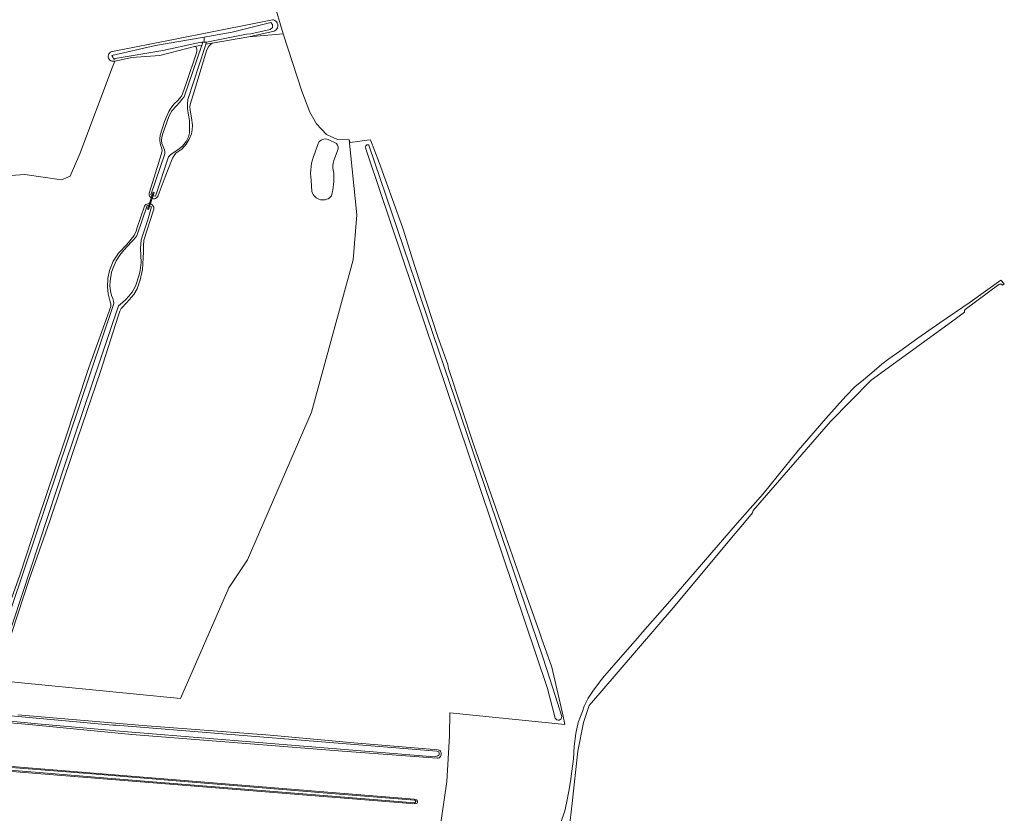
# Model space of a CAD drawing. Header units: metres. Extents: x 153919 to 160124, y 449312 to 452850.
# Tile 79 of 81: x 156728 to 157158, y 450923 to 451270. Entities that reach past the tile are written whole.
import ezdxf

# ---------------------------------------------------------------- set-up
doc = ezdxf.new("R2010")
doc.units = ezdxf.units.M
for name, color, linetype, lineweight in [('B-WE-GR-BOS_GEMENGD-GV', 40, 'Continuous', 13), ('B-WE-GR-GRAS-GV', 60, 'Continuous', 13), ('B-WE-KW-KUNSTWERK_DUIKER-GV', 170, 'Continuous', 18), ('B-WE-OG-TERREIN_CULTUURSCHEIDING-GV', 7, 'Continuous', 18), ('B-WE-OG-TOPOGRAFIE_WATER-GV', 130, 'Continuous', 18), ('B-WE-OG-TOPOGRAFIE_WATER_SLOOT-GV', 120, 'Continuous', 18)]:
    doc.layers.add(name, color=color, linetype=linetype, lineweight=lineweight)

msp = doc.modelspace()

# ---------------------------------------------------------------- linework, layer by layer
at = {"layer": 'B-WE-GR-BOS_GEMENGD-GV', "flags": 128}
for points in [[(156717.838, 451201.594), (156730.205, 451202.431), (156746.266, 451200.163), (156750.063, 451201.79), (156754.289, 451211.475), (156768.376, 451248.982), (156769.581, 451252.01), (156769.116, 451251.892), (156768.636, 451251.879), (156768.165, 451251.972), (156767.726, 451252.166), (156767.34, 451252.451), (156767.027, 451252.815), (156766.801, 451253.238), (156766.674, 451253.701), (156766.652, 451254.181), (156766.735, 451254.653), (156766.921, 451255.096), (156767.199, 451255.487), (156767.556, 451255.807), (156767.976, 451256.041), (156768.436, 451256.178), (156795.094, 451261.482), (156830.389, 451268.453), (156838.317, 451270.027), (156838.845, 451269.943), (156839.344, 451269.751), (156839.792, 451269.458), (156840.168, 451269.078), (156840.457, 451268.628), (156840.645, 451268.127), (156840.724, 451267.598), (156840.691, 451267.065), (156840.547, 451266.549), (156840.298, 451266.076), (156839.955, 451265.665), (156839.535, 451265.335), (156839.054, 451265.1), (156828.07, 451262.54), (156843.038, 451263.949), (156834.657, 451292.533)], [(156908.047, 450892.425), (156914.574, 450937.325), (156915.669, 450957.282), (156915.865, 450967.387), (156966.12, 450962.318), (156965.285, 450965.929), (156960.346, 450987.285), (156955.867, 451000), (156954.974, 451002.536), (156947.262, 451024.243), (156940.19, 451044.718), (156926.344, 451084.246), (156915.314, 451117.681), (156914.927, 451119.415), (156910.573, 451131.52), (156900.609, 451162.295), (156895.272, 451178.98), (156885.012, 451207.64), (156881.156, 451217.596), (156879.676, 451217.394), (156872.303, 451216.387), (156871.876, 451217.553), (156875.262, 451184.886), (156873.677, 451165.164), (156855.364, 451098.602), (156827.519, 451034.192), (156819.243, 451022), (156798.135, 450973.58), (156719.899, 450981.352)], [(156961.919, 450965.006), (156958.569, 450978.011), (156880.11, 451210.589), (156879.157, 451213.734), (156879.013, 451214.595), (156879.157, 451215.026), (156879.588, 451215.354), (156880.09, 451215.433), (156880.258, 451215.416), (156880.497, 451215.261), (156956.468, 450991.616)], [(156956.468, 450991.616), (156960.86, 450978.071), (156964.743, 450965.723)], [(156727.083, 450966.535), (156781.69, 450961.86), (156837.36, 450957.54), (156873.946, 450954.293), (156910.685, 450951.253), (156911.073, 450951.106), (156911.42, 450950.879), (156911.71, 450950.582), (156911.93, 450950.23), (156912.069, 450949.839), (156912.121, 450949.427), (156912.082, 450949.013), (156911.956, 450948.618), (156911.748, 450948.259), (156911.467, 450947.953), (156911.128, 450947.714), (156910.744, 450947.554), (156910.336, 450947.481), (156869.021, 450950.662), (156819.524, 450954.605), (156776.974, 450957.923), (156730.454, 450962.415), (156720.215, 450963.25)]]:
    msp.add_lwpolyline(points, dxfattribs=at)
at = {"layer": 'B-WE-GR-BOS_GEMENGD-GV'}
msp.add_lwpolyline([(156964.743, 450965.723, -0.8214479), (156961.919, 450965.006)], format="xyb", dxfattribs=at)
at = {"layer": 'B-WE-GR-BOS_GEMENGD-GV', "flags": 128}
msp.add_lwpolyline([(156653.066, 450948.85), (156653.17, 450949.096), (156653.324, 450949.315), (156653.522, 450949.495), (156653.754, 450949.628), (156654.009, 450949.709), (156654.276, 450949.732), (156683.139, 450947.3), (156900.289, 450929.623), (156901.272, 450929.406), (156901.52, 450929.003), (156901.675, 450928.322), (156901.551, 450927.919), (156901.086, 450927.703), (156900.591, 450927.61), (156653.594, 450947.448), (156653.384, 450947.614), (156653.215, 450947.821), (156653.094, 450948.06), (156653.027, 450948.319), (156653.017, 450948.586)], close=True, dxfattribs=at)
at = {"layer": 'B-WE-GR-GRAS-GV', "flags": 128}
for points in [[(156719.899, 450981.352), (156798.135, 450973.58), (156819.243, 451022), (156827.519, 451034.192), (156855.364, 451098.602), (156873.677, 451165.164), (156875.262, 451184.886), (156871.876, 451217.553), (156866.815, 451217.684), (156862.013, 451219.918), (156857.546, 451224.608), (156854.642, 451229.745), (156851.181, 451238.79), (156843.038, 451263.949), (156828.07, 451262.54), (156812.071, 451259.856), (156810.953, 451259.003), (156810.255, 451258.032), (156809.609, 451256.391), (156804.325, 451239.125), (156802.365, 451233.082), (156802.254, 451232.076), (156802.443, 451230.489), (156803.074, 451227.193), (156803.411, 451223.976), (156803.355, 451221.968), (156803.003, 451220.248), (156801.947, 451217.932), (156800.681, 451215.698), (156798.828, 451213.58), (156797.056, 451212.308), (156796.228, 451211.711), (156795.445, 451210.822), (156794.639, 451209.536), (156791.572, 451201.378), (156788.504, 451193.303), (156788.321, 451192.891), (156788.054, 451192.527), (156787.715, 451192.23), (156787.319, 451192.013), (156786.886, 451191.887), (156786.436, 451191.857), (156785.99, 451191.924), (156785.775, 451192.007), (156784.949, 451189.684), (156785.289, 451189.576), (156785.691, 451189.346), (156786.034, 451189.037), (156786.304, 451188.662), (156786.489, 451188.238), (156786.579, 451187.785), (156786.572, 451187.322), (156786.467, 451186.872), (156782.19, 451173.731), (156781.979, 451171.278), (156782.016, 451168.583), (156781.532, 451160.931), (156780.565, 451156.459), (156779.345, 451152.466), (156777.811, 451149.995), (156774.771, 451146.523), (156772.259, 451143.94), (156771.638, 451142.755), (156770.933, 451140.54), (156763.229, 451116.47), (156751.314, 451081.463), (156741.055, 451050.693), (156732.091, 451025.576), (156722.076, 450994.908)], [(156719.795, 451004.221), (156728.14, 451027.956), (156735.951, 451051.439), (156747.34, 451085.508), (156758.069, 451117.706), (156767.741, 451144.792), (156767.724, 451145.968), (156767.417, 451146.896), (156766.585, 451150.364), (156766.348, 451153.35), (156766.445, 451156.978), (156767.181, 451160.467), (156768.789, 451164.655), (156771.085, 451168.108), (156774.757, 451171.883), (156777.938, 451175.798), (156778.843, 451177.673), (156779.308, 451179.332), (156782.503, 451188.611), (156782.763, 451188.993), (156783.098, 451189.312), (156783.493, 451189.552), (156783.93, 451189.703), (156784.389, 451189.759), (156784.849, 451189.715), (156784.949, 451189.684), (156785.775, 451192.007), (156785.569, 451192.087), (156785.193, 451192.336), (156784.88, 451192.661), (156784.645, 451193.046), (156784.497, 451193.472), (156784.446, 451193.921), (156784.492, 451194.369), (156784.635, 451194.798), (156789.969, 451211.605), (156790.2, 451212.989), (156789.975, 451214.199), (156789.498, 451215.364), (156789.139, 451217.158), (156789.126, 451218.078), (156789.272, 451219.628), (156791.24, 451225.553), (156793.104, 451229.93), (156793.919, 451231.489), (156795.441, 451233.351), (156796.969, 451234.836), (156797.919, 451235.727), (156798.618, 451236.616), (156799.146, 451237.749), (156800.632, 451242.245), (156805.132, 451255.652), (156805.284, 451256.426), (156805.278, 451257.202), (156805.167, 451257.639), (156804.974, 451257.993), (156804.719, 451258.232), (156804.365, 451258.352), (156789.155, 451254.44), (156777.005, 451253.56), (156769.581, 451252.01), (156768.376, 451248.982), (156754.289, 451211.475), (156750.063, 451201.79), (156746.266, 451200.163), (156730.205, 451202.431), (156717.838, 451201.594)], [(156862.699, 451217.676), (156866.287, 451216.005)], [(156856.824, 451211.717), (156858.377, 451215.944)], [(156866.788, 451212.855), (156865.235, 451208.627)], [(156855.624, 451195.002), (156855.235, 451199.903)]]:
    msp.add_lwpolyline(points, dxfattribs=at)
at = {"layer": 'B-WE-GR-GRAS-GV'}
for points in [[(156858.377, 451215.944, -0.436787), (156862.699, 451217.676)], [(156866.287, 451216.005, -0.2943134), (156866.788, 451212.855)], [(156855.235, 451199.903, -0.1378973), (156856.824, 451211.717)], [(156865.235, 451208.627, 0.17733), (156865.175, 451203.078)], [(156865.175, 451203.078, -0.0762544), (156864.205, 451193.19)], [(156864.205, 451193.19, -0.6195188), (156855.624, 451195.002)]]:
    msp.add_lwpolyline(points, format="xyb", dxfattribs=at)
at = {"layer": 'B-WE-KW-KUNSTWERK_DUIKER-GV', "flags": 128}
msp.add_lwpolyline([(156784.217, 451187.169), (156786.689, 451194.577), (156786.195, 451194.741), (156783.723, 451187.333)], close=True, dxfattribs=at)
at = {"layer": 'B-WE-OG-TERREIN_CULTUURSCHEIDING-GV', "flags": 128}
msp.add_lwpolyline([(156968.024, 450916.494), (156969.324, 450927.879), (156971.79, 450950.594), (156974.255, 450963.096), (156976.72, 450970.492), (156981.298, 450975.951), (157014.227, 451014.162), (157039.583, 451044.625), (157042.972, 451048.639), (157043.799, 451049.619), (157048.041, 451054.644), (157048.388, 451055.718), (157082.091, 451094.645), (157099.812, 451112.627), (157136.557, 451139.339), (157140.663, 451142.267), (157140.626, 451142.578), (157140.667, 451143.016), (157140.98, 451143.516), (157155.679, 451154.378), (157155.958, 451154.521), (157156.33, 451154.598), (157156.727, 451154.56), (157157.269, 451154.105), (157158.022, 451154.642), (157156.476, 451156.24), (157143.073, 451146.713), (157129.925, 451137.739), (157120.18, 451131.029), (157112.325, 451125.367), (157107.536, 451121.88), (157104.54, 451119.547), (157101.163, 451116.692), (157096.587, 451112.786), (157092.688, 451109.723), (157088.85, 451105.683), (157085, 451101.362), (157079.998, 451095.859), (157067.92, 451081.943), (157052.629, 451063.013), (157041.343, 451050.242), (157011.972, 451016.123), (157000, 451002.515), (156997.788, 451000), (156991.389, 450992.727), (156982.496, 450982.546), (156978.252, 450976.806), (156976.303, 450973.787), (156974.564, 450970.273), (156973.748, 450967.975), (156972.911, 450965.781), (156971.95, 450963.079), (156970.875, 450958.332), (156970.201, 450952.747), (156969.814, 450947.278), (156969.096, 450941.874), (156968.594, 450937.307), (156967.853, 450933.161), (156966.834, 450927.924), (156966.075, 450924.547), (156964, 450918.586)], dxfattribs=at)
at = {"layer": 'B-WE-OG-TOPOGRAFIE_WATER-GV', "flags": 128}
for points in [[(156807.452, 451260.271), (156808.522, 451260.276), (156808.487, 451262.5), (156787.26, 451258.738), (156768.223, 451254.442), (156768.584, 451253.682), (156769.035, 451252.734), (156769.596, 451253.062), (156790.463, 451256.648), (156805.24, 451259.846)], [(156808.522, 451260.276), (156807.452, 451260.271), (156807.752, 451259.957), (156807.644, 451259.195), (156807.57, 451258.977), (156799.842, 451236.33), (156798.786, 451235.149), (156797.695, 451233.851), (156796.397, 451232.447), (156794.382, 451230.235), (156793.135, 451227.723), (156790.463, 451220.407), (156790.035, 451218.702), (156789.951, 451217.315), (156790.107, 451216.034), (156790.576, 451214.689), (156791.256, 451213.173), (156791.368, 451212.551), (156791.349, 451211.441), (156785.268, 451193.621), (156786.173, 451193.125), (156787.329, 451193.017), (156793.031, 451210.203), (156793.906, 451211.096), (156794.97, 451211.874), (156796.997, 451213.219), (156799.019, 451214.876), (156800.62, 451216.908), (156801.631, 451218.965), (156802.127, 451220.705), (156802.195, 451223.271), (156802.122, 451226.078), (156801.679, 451228.43), (156801.328, 451231.233), (156801.267, 451233.138), (156801.342, 451235.254), (156808.876, 451257.962), (156809.289, 451259.313), (156809.585, 451260.281)]]:
    msp.add_lwpolyline(points, close=True, dxfattribs=at)
for points in [[(156717.376, 450984.097), (156747.86, 451076.095), (156771.184, 451145.072), (156772.808, 451146.482), (156774.381, 451147.922), (156775.575, 451149.29), (156777.076, 451151.042), (156778.6, 451153.628), (156780.092, 451158.571), (156780.62, 451160.484), (156780.952, 451163.952), (156780.874, 451167.105), (156780.798, 451170.085), (156780.953, 451173.964), (156783.872, 451182.597), (156785.528, 451188.323), (156784.57, 451188.619), (156783.647, 451188.87), (156779.163, 451175.73), (156777.709, 451173.953), (156776.72, 451172.83), (156775.147, 451171.283), (156773.417, 451169.469), (156771.749, 451167.262), (156770.13, 451164.793), (156768.751, 451161.724), (156768.119, 451159.809), (156767.445, 451155.883), (156767.37, 451153.837), (156767.608, 451151.622), (156768.018, 451149.582), (156768.589, 451148.31), (156768.917, 451147.17), (156769.07, 451146.135), (156714.595, 450984.831)], [(156721.056, 450964.033), (156735.674, 450962.488), (156768.864, 450959.605), (156769.837, 450959.523), (156909.19, 450948.185), (156910.378, 450948.4), (156911.217, 450949.02), (156911.217, 450949.64), (156911.035, 450950.296), (156910.233, 450950.588), (156769.894, 450961.96), (156768.715, 450961.96), (156720.922, 450966.293)], [(156703.292, 450943.915), (156734.652, 450941.379), (156760.929, 450939.246), (156795.004, 450936.446), (156829.894, 450933.787), (156866.251, 450930.846), (156900.455, 450928.047), (156900.579, 450928.082), (156900.692, 450928.144), (156900.789, 450928.229), (156900.864, 450928.334), (156900.914, 450928.452), (156900.937, 450928.579), (156900.93, 450928.708), (156900.896, 450928.832), (156900.834, 450928.945), (156900.749, 450929.042), (156900.645, 450929.117), (156900.526, 450929.167), (156863.997, 450932.105), (156826.778, 450935.163), (156801.62, 450937.225), (156761.428, 450940.543), (156724.211, 450943.428)]]:
    msp.add_lwpolyline(points, dxfattribs=at)
at = {"layer": 'B-WE-OG-TOPOGRAFIE_WATER_SLOOT-GV', "flags": 128}
for points in [[(156807.452, 451260.271), (156805.24, 451259.846), (156790.463, 451256.648), (156769.596, 451253.062), (156769.035, 451252.734), (156768.584, 451253.682), (156768.223, 451254.442), (156787.26, 451258.738), (156808.487, 451262.5), (156820.779, 451264.679), (156837.68, 451268.77), (156838.382, 451267.896), (156838.352, 451266.617), (156837.357, 451265.766), (156828.878, 451263.941), (156826.987, 451263.79), (156809.585, 451260.281), (156809.289, 451259.313), (156812.071, 451259.856), (156828.07, 451262.54), (156839.054, 451265.1), (156839.535, 451265.335), (156839.955, 451265.665), (156840.298, 451266.076), (156840.547, 451266.549), (156840.691, 451267.065), (156840.724, 451267.598), (156840.645, 451268.127), (156840.457, 451268.628), (156840.168, 451269.078), (156839.792, 451269.458), (156839.344, 451269.751), (156838.845, 451269.943), (156838.317, 451270.027), (156830.389, 451268.453), (156795.094, 451261.482), (156768.436, 451256.178), (156767.976, 451256.041), (156767.556, 451255.807), (156767.199, 451255.487), (156766.921, 451255.096), (156766.735, 451254.653), (156766.652, 451254.181), (156766.674, 451253.701), (156766.801, 451253.238), (156767.027, 451252.815), (156767.34, 451252.451), (156767.726, 451252.166), (156768.165, 451251.972), (156768.636, 451251.879), (156769.116, 451251.892), (156769.581, 451252.01), (156777.005, 451253.56), (156789.155, 451254.44), (156804.365, 451258.352), (156807.57, 451258.977), (156807.644, 451259.195), (156807.752, 451259.957)], [(156793.031, 451210.203), (156787.329, 451193.017), (156786.173, 451193.125), (156785.268, 451193.621), (156791.349, 451211.441), (156791.368, 451212.551), (156791.256, 451213.173), (156790.576, 451214.689), (156790.107, 451216.034), (156789.951, 451217.315), (156790.035, 451218.702), (156790.463, 451220.407), (156793.135, 451227.723), (156794.382, 451230.235), (156796.397, 451232.447), (156797.695, 451233.851), (156798.786, 451235.149), (156799.842, 451236.33), (156807.57, 451258.977), (156804.365, 451258.352), (156804.719, 451258.232), (156804.974, 451257.993), (156805.167, 451257.639), (156805.278, 451257.202), (156805.284, 451256.426), (156805.132, 451255.652), (156800.632, 451242.245), (156799.146, 451237.749), (156798.618, 451236.616), (156797.919, 451235.727), (156796.969, 451234.836), (156795.441, 451233.351), (156793.919, 451231.489), (156793.104, 451229.93), (156791.24, 451225.553), (156789.272, 451219.628), (156789.126, 451218.078), (156789.139, 451217.158), (156789.498, 451215.364), (156789.975, 451214.199), (156790.2, 451212.989), (156789.969, 451211.605), (156784.635, 451194.798), (156784.492, 451194.369), (156784.446, 451193.921), (156784.497, 451193.472), (156784.645, 451193.046), (156784.88, 451192.661), (156785.193, 451192.336), (156785.569, 451192.087), (156785.775, 451192.007), (156785.99, 451191.924), (156786.436, 451191.857), (156786.886, 451191.887), (156787.319, 451192.013), (156787.715, 451192.23), (156788.054, 451192.527), (156788.321, 451192.891), (156788.504, 451193.303), (156791.572, 451201.378), (156794.639, 451209.536), (156795.445, 451210.822), (156796.228, 451211.711), (156797.056, 451212.308), (156798.828, 451213.58), (156800.681, 451215.698), (156801.947, 451217.932), (156803.003, 451220.248), (156803.355, 451221.968), (156803.411, 451223.976), (156803.074, 451227.193), (156802.443, 451230.489), (156802.254, 451232.076), (156802.365, 451233.082), (156804.325, 451239.125), (156809.609, 451256.391), (156810.255, 451258.032), (156810.953, 451259.003), (156812.071, 451259.856), (156809.289, 451259.313), (156808.876, 451257.962), (156801.342, 451235.254), (156801.267, 451233.138), (156801.328, 451231.233), (156801.679, 451228.43), (156802.122, 451226.078), (156802.195, 451223.271), (156802.127, 451220.705), (156801.631, 451218.965), (156800.62, 451216.908), (156799.019, 451214.876), (156796.997, 451213.219), (156794.97, 451211.874), (156793.906, 451211.096)], [(156653.594, 450947.448), (156900.591, 450927.61), (156901.086, 450927.703), (156901.551, 450927.919), (156901.675, 450928.322), (156901.52, 450929.003), (156901.272, 450929.406), (156900.289, 450929.623), (156683.139, 450947.3), (156654.276, 450949.732), (156654.009, 450949.709), (156653.754, 450949.628), (156653.522, 450949.495), (156653.324, 450949.315), (156653.17, 450949.096), (156653.066, 450948.85), (156653.017, 450948.586), (156653.027, 450948.319), (156653.094, 450948.06), (156653.215, 450947.821), (156653.384, 450947.614)]]:
    msp.add_lwpolyline(points, close=True, dxfattribs=at)
for points in [[(156714.595, 450984.831), (156769.07, 451146.135), (156768.917, 451147.17), (156768.589, 451148.31), (156768.018, 451149.582), (156767.608, 451151.622), (156767.37, 451153.837), (156767.445, 451155.883), (156768.119, 451159.809), (156768.751, 451161.724), (156770.13, 451164.793), (156771.749, 451167.262), (156773.417, 451169.469), (156775.147, 451171.283), (156776.72, 451172.83), (156777.709, 451173.953), (156779.163, 451175.73), (156783.647, 451188.87), (156784.57, 451188.619), (156785.528, 451188.323), (156783.872, 451182.597), (156780.953, 451173.964), (156780.798, 451170.085), (156780.874, 451167.105), (156780.952, 451163.952), (156780.62, 451160.484), (156780.092, 451158.571), (156778.6, 451153.628), (156777.076, 451151.042), (156775.575, 451149.29), (156774.381, 451147.922), (156772.808, 451146.482), (156771.184, 451145.072), (156747.86, 451076.095), (156717.376, 450984.097)], [(156722.076, 450994.908), (156732.091, 451025.576), (156741.055, 451050.693), (156751.314, 451081.463), (156763.229, 451116.47), (156770.933, 451140.54), (156771.638, 451142.755), (156772.259, 451143.94), (156774.771, 451146.523), (156777.811, 451149.995), (156779.345, 451152.466), (156780.565, 451156.459), (156781.532, 451160.931), (156782.016, 451168.583), (156781.979, 451171.278), (156782.19, 451173.731), (156786.467, 451186.872), (156786.572, 451187.322), (156786.579, 451187.785), (156786.489, 451188.238), (156786.304, 451188.662), (156786.034, 451189.037), (156785.691, 451189.346), (156785.289, 451189.576), (156784.949, 451189.684), (156784.849, 451189.715), (156784.389, 451189.759), (156783.93, 451189.703), (156783.493, 451189.552), (156783.098, 451189.312), (156782.763, 451188.993), (156782.503, 451188.611), (156779.308, 451179.332), (156778.843, 451177.673), (156777.938, 451175.798), (156774.757, 451171.883), (156771.085, 451168.108), (156768.789, 451164.655), (156767.181, 451160.467), (156766.445, 451156.978), (156766.348, 451153.35), (156766.585, 451150.364), (156767.417, 451146.896), (156767.724, 451145.968), (156767.741, 451144.792), (156758.069, 451117.706), (156747.34, 451085.508), (156735.951, 451051.439), (156728.14, 451027.956), (156719.795, 451004.221)], [(156720.215, 450963.25), (156730.454, 450962.415), (156776.974, 450957.923), (156819.524, 450954.605), (156869.021, 450950.662), (156910.336, 450947.481), (156910.744, 450947.554), (156911.128, 450947.714), (156911.467, 450947.953), (156911.748, 450948.259), (156911.956, 450948.618), (156912.082, 450949.013), (156912.121, 450949.427), (156912.069, 450949.839), (156911.93, 450950.23), (156911.71, 450950.582), (156911.42, 450950.879), (156911.073, 450951.106), (156910.685, 450951.253), (156873.946, 450954.293), (156837.36, 450957.54), (156781.69, 450961.86), (156727.083, 450966.535)], [(156720.922, 450966.293), (156768.715, 450961.96), (156769.894, 450961.96), (156910.233, 450950.588), (156911.035, 450950.296), (156911.217, 450949.64), (156911.217, 450949.02), (156910.378, 450948.4), (156909.19, 450948.185), (156769.837, 450959.523), (156768.864, 450959.605), (156735.674, 450962.488), (156721.056, 450964.033)], [(156724.211, 450943.428), (156761.428, 450940.543), (156801.62, 450937.225), (156826.778, 450935.163), (156863.997, 450932.105), (156900.526, 450929.167), (156900.645, 450929.117), (156900.749, 450929.042), (156900.834, 450928.945), (156900.896, 450928.832), (156900.93, 450928.708), (156900.937, 450928.579), (156900.914, 450928.452), (156900.864, 450928.334), (156900.789, 450928.229), (156900.692, 450928.144), (156900.579, 450928.082), (156900.455, 450928.047), (156866.251, 450930.846), (156829.894, 450933.787), (156795.004, 450936.446), (156760.929, 450939.246), (156734.652, 450941.379), (156703.292, 450943.915)]]:
    msp.add_lwpolyline(points, dxfattribs=at)

doc.saveas('drawing.dxf')
